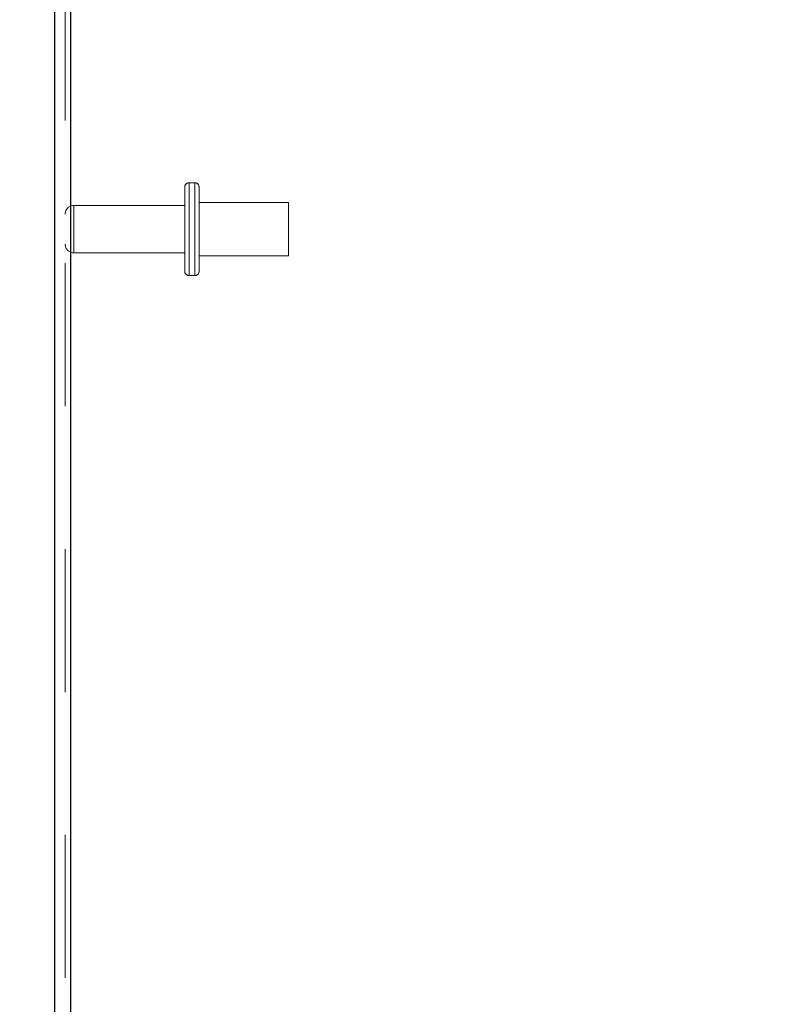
# Model space of a CAD drawing. Header units: inches. Extents: x 0.2 to 10.8, y 0.2 to 8.2.
# Tile 30 of 84: x 1.119 to 1.657, y 4.578 to 5.267. Entities that reach past the tile are written whole.
import ezdxf

# ---------------------------------------------------------------- set-up
doc = ezdxf.new("R2010")
doc.units = ezdxf.units.IN
doc.header["$MEASUREMENT"] = 0
doc.linetypes.add('HIDDEN', pattern=[0.075, 0.05, -0.025])
doc.layers.add('DIMENSIONS', color=140, linetype='Continuous')
doc.styles.add('SLDTEXTSTYLE0', font='TXT', dxfattribs={"width": 0.7})
doc.dimstyles.new('SLDDIMSTYLE1', dxfattribs={"dimtxt": 0.084961, "dimasz": 0.13, "dimexe": 0, "dimexo": 0.0625, "dimgap": 0.02124, "dimtad": 0, "dimtih": 1, "dimtoh": 1, "dimlfac": 10, "dimrnd": 1e-09, "dimzin": 12, "dimdsep": 46, "dimtxsty": 'SLDTEXTSTYLE0', "dimsah": 1, "dimcen": 0.09, "dimadec": 0, "dimazin": 3, "dimtfac": 1, "dimtmove": 0, "dimatfit": 0, "dimfxl": 0, "dimfrac": 2, "dimtolj": 1, "dimtzin": 12, "dimarcsym": 0})

# ---------------------------------------------------------------- blocks, each defined once
blk = doc.blocks.new('_D_5')
at = {"layer": 'DIMENSIONS'}
for p, q in [((1.75195, 4.87952), (1.75195, 6.0368)), ((1.94402, 5.36867), (1.94402, 6.0368)), ((1.17608, 5.9118), (1.14755, 5.9118)), ((1.14755, 5.9118), (1.14755, 5.77677)), ((1.42855, 5.9118), (1.45708, 5.9118)), ((1.45708, 5.9118), (1.45708, 5.77677)), ((1.75195, 5.9118), (1.54368, 5.9118)), ((1.94402, 5.9118), (2.19402, 5.9118)), ((1.14755, 5.77677), (1.17608, 5.77677)), ((1.45708, 5.77677), (1.42855, 5.77677))]:
    blk.add_line(p, q, dxfattribs=at)
for points in [[(1.75195, 5.9118), (1.62195, 5.9318), (1.62195, 5.8918)], [(1.94402, 5.9118), (2.07402, 5.8918), (2.07402, 5.9318)]]:
    blk.add_solid(points, dxfattribs=at)
at = {"layer": 'DIMENSIONS', "char_height": 0.083333, "attachment_point": 1, "style": 'SLDTEXTSTYLE0'}
for s, insert in [('1.92', (1.17608, 6.03824)), ('48.8', (1.17608, 5.88419))]:
    blk.add_mtext(s, dxfattribs=dict(at, insert=insert))
blk = doc.blocks.new('_D_10')
at = {"layer": 'DIMENSIONS'}
for p, q in [((0.87737, 4.41967), (0.87737, 4.66967)), ((1.77737, 4.41967), (0.75237, 4.41967)), ((0.71579, 4.17165), (0.68726, 4.17165)), ((0.68726, 4.17165), (0.68726, 4.03661)), ((1.03894, 4.17165), (1.06747, 4.17165)), ((1.06747, 4.17165), (1.06747, 4.03661)), ((0.68726, 4.03661), (0.71579, 4.03661)), ((1.06747, 4.03661), (1.03894, 4.03661)), ((1.77737, 3.89567), (0.75237, 3.89567)), ((0.87737, 3.89567), (0.87737, 3.64567))]:
    blk.add_line(p, q, dxfattribs=at)
for points in [[(0.87737, 4.41967), (0.89737, 4.54967), (0.85737, 4.54967)], [(0.87737, 3.89567), (0.85737, 3.76567), (0.89737, 3.76567)]]:
    blk.add_solid(points, dxfattribs=at)
at = {"layer": 'DIMENSIONS', "char_height": 0.083333, "attachment_point": 1, "style": 'SLDTEXTSTYLE0'}
for s, insert in [('5.24', (0.75113, 4.29809)), ('133.1', (0.71579, 4.14404))]:
    blk.add_mtext(s, dxfattribs=dict(at, insert=insert))

msp = doc.modelspace()

# ---------------------------------------------------------------- linework, layer by layer
at = {"color": 7, "linetype": 'Continuous', "lineweight": 25}
for p, q in [((1.144021, 2.996171), (1.144021, 5.685588)), ((1.154821, 5.683466), (1.154821, 2.996171))]:
    msp.add_line(p, q, dxfattribs=at)
at = {"color": 7, "linetype": 'HIDDEN', "lineweight": 18}
for p, q in [((1.151221, 2.996171), (1.151221, 5.685588)), ((1.154821, 5.683466), (1.154821, 2.996171)), ((1.234921, 5.090571), (1.234921, 5.149571)), ((1.241921, 5.152571), (1.237921, 5.152571)), ((1.237921, 5.152393), (1.237921, 5.087749)), ((1.237921, 5.152393), (1.237921, 5.087749)), ((1.241921, 5.152393), (1.241921, 5.087749)), ((1.241921, 5.152393), (1.241921, 5.087749)), ((1.244921, 5.090571), (1.244921, 5.149571)), ((1.234921, 5.136671), (1.157221, 5.136671)), ((1.157221, 5.136624), (1.157221, 5.103517)), ((1.157221, 5.136624), (1.157221, 5.103517)), ((1.307421, 5.138821), (1.244921, 5.138821)), ((1.307421, 5.101321), (1.307421, 5.138821)), ((1.157221, 5.103471), (1.234921, 5.103471)), ((1.244921, 5.101321), (1.307421, 5.101321)), ((1.237921, 5.087571), (1.241921, 5.087571))]:
    msp.add_line(p, q, dxfattribs=at)
for centre, radius, start, end in [((1.237921, 5.149571), 0.003, 90, 180), ((1.241921, 5.149571), 0.003, 0, 90), ((1.157221, 5.130671), 0.006, 90, 180), ((1.157221, 5.109471), 0.006, 180, 270), ((1.237921, 5.090571), 0.003, 180, 270), ((1.241921, 5.090571), 0.003, 270, 0)]:
    msp.add_arc(centre, radius, start, end, dxfattribs=at)

# ---------------------------------------------------------------- dimensions: what is measured, and where the dimension line sits
at = {"layer": 'DIMENSIONS'}
dim = msp.add_linear_dim(base=(1.944021, 5.9118), p1=(1.751955, 4.829521), p2=(1.944021, 5.318671), dimstyle='SLDDIMSTYLE1', dxfattribs=at)
dim.commit()
dim.dimension.update_dxf_attribs({"geometry": '_D_5', "text_midpoint": (1.302318, 5.9118), "dimtype": 160})
dim = msp.add_linear_dim(base=(0.877368, 4.419671), p1=(1.827371, 3.895671), p2=(1.827371, 4.419671), angle=90, dimstyle='SLDDIMSTYLE1', dxfattribs=at)
dim.commit()
dim.dimension.update_dxf_attribs({"geometry": '_D_10', "text_midpoint": (0.877368, 4.171645), "dimtype": 160})

doc.saveas('drawing.dxf')
